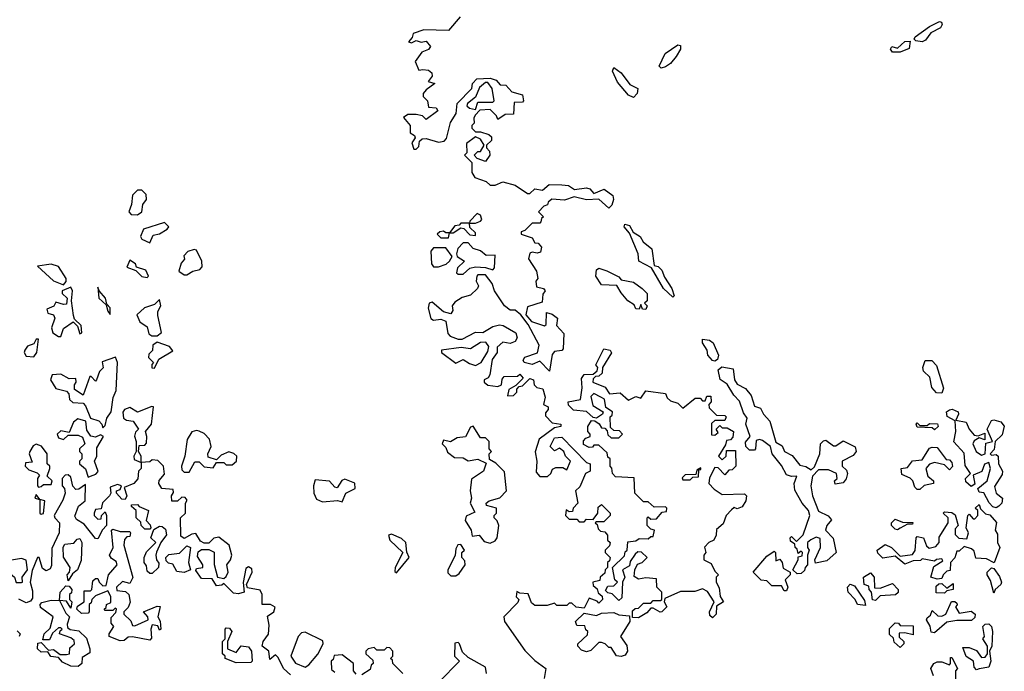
# Model space of a CAD drawing. Extents: x 2219101 to 2444320, y 201258 to 358766.
# Tile 161 of 256: x 2266178 to 2270168, y 346204 to 348844. Entities that reach past the tile are written whole.
import ezdxf

# ---------------------------------------------------------------- set-up
doc = ezdxf.new("R2010")
doc.units = 0

msp = doc.modelspace()

# ---------------------------------------------------------------- linework, layer by layer
at = {"layer": '0CON10XD'}
for points in [[(2267963.3, 348855), (2267915, 348800), (2267815, 348802.5), (2267771.7, 348788.3), (2267768.3, 348771.7), (2267753.6, 348753.6), (2267765, 348750), (2267785, 348760), (2267805, 348752.5), (2267825, 348757.5), (2267842.5, 348735), (2267835, 348723.3), (2267807, 348713), (2267780, 348675), (2267795, 348640), (2267811.7, 348641.7), (2267835, 348640), (2267848.3, 348628.3), (2267850, 348615), (2267833, 348593), (2267860, 348585), (2267825, 348560), (2267812.5, 348545), (2267813, 348533), (2267830, 348515), (2267835, 348490), (2267865, 348487.5), (2267872.5, 348475), (2267825, 348440), (2267810, 348455), (2267785, 348460), (2267750.7, 348459.3), (2267733, 348447), (2267760, 348415), (2267760, 348385), (2267777.5, 348375), (2267780, 348365), (2267767.5, 348345), (2267775, 348320), (2267785, 348320), (2267795, 348330), (2267798.3, 348351.7), (2267808.3, 348361.7), (2267825, 348362.5), (2267875, 348347.5), (2267898.3, 348351.7), (2267907, 348363), (2267923, 348427), (2267946.4, 348463.6), (2267950, 348505), (2268010, 348565), (2268012.5, 348585), (2268030, 348605), (2268085, 348607.5), (2268108.3, 348598.3), (2268125, 348580), (2268148.3, 348578.3), (2268171.7, 348551.7), (2268215, 348540), (2268220, 348515), (2268215, 348510), (2268181.7, 348508.3), (2268178.3, 348461.7), (2268145, 348460), (2268115, 348440), (2268110, 348455), (2268085, 348480), (2268042.5, 348477.5), (2268023, 348457), (2268017.5, 348445), (2268020, 348425), (2268010, 348415), (2268010, 348405), (2268025, 348390), (2268045, 348390), (2268078.3, 348378.3), (2268090, 348370), (2268090, 348355), (2268070, 348335), (2268070, 348325), (2268081.7, 348311.7), (2268082.5, 348295), (2268065, 348270), (2268031.7, 348281.7), (2268020, 348295), (2268035, 348310), (2268045, 348310), (2268060, 348335), (2268045, 348360), (2268025, 348370), (2267988.3, 348341.7), (2267990, 348305), (2267980, 348295), (2268010, 348265), (2268010, 348225), (2268022.5, 348205), (2268068.8, 348188.8), (2268085, 348173.3), (2268105, 348173.3), (2268135, 348186.7), (2268185, 348173.3), (2268235, 348140), (2268245, 348140), (2268265, 348158.8), (2268297, 348153), (2268323.3, 348176.7), (2268374.3, 348174.3)], [(2269835, 348753.8), (2269808.8, 348758.8), (2269802.5, 348765), (2269806.7, 348775), (2269864.3, 348815.7), (2269905, 348836.2), (2269913.3, 348833.3), (2269915.7, 348824.3), (2269908.6, 348811.4), (2269869.2, 348790.8), (2269848.6, 348761.4), (2269835, 348753.8)], [(2269745, 348712), (2269715, 348712.9), (2269706, 348725), (2269711.2, 348735), (2269735, 348728.8), (2269764.3, 348755.7), (2269786.4, 348756.4), (2269782.5, 348727.5), (2269745, 348712)], [(2268777.7, 348647.7), (2268769.2, 348655), (2268793.5, 348706.5), (2268845, 348742), (2268855, 348740), (2268855.6, 348725), (2268838.1, 348695), (2268815, 348665.8), (2268795, 348652.9), (2268777.7, 348647.7)], [(2268665, 348528.8), (2268645, 348538), (2268600.9, 348590.9), (2268580, 348635), (2268585, 348650), (2268615, 348628), (2268650.9, 348580.9), (2268682.5, 348565), (2268680, 348545), (2268665, 348528.8)], [(2268025, 348480), (2268035, 348510), (2268095, 348510), (2268100, 348515), (2268092.5, 348565), (2268075, 348590), (2268065, 348590), (2268040.7, 348569.3), (2268025, 348530), (2267992.5, 348505), (2267990, 348495), (2268000, 348485), (2268025, 348480)], [(2266655, 348053.8), (2266672.5, 348065), (2266677.5, 348095), (2266692.5, 348115), (2266690, 348135), (2266673, 348153), (2266655, 348153.3), (2266635, 348132.5), (2266631.2, 348095), (2266620, 348065), (2266630, 348055), (2266655, 348053.8)], [(2268374.3, 348174.3), (2268401.9, 348171.9), (2268426.1, 348156.1), (2268475, 348163.1), (2268488.2, 348158.2), (2268505, 348140), (2268546.7, 348156.7), (2268581.9, 348131.9), (2268584.3, 348115), (2268577.7, 348092.3), (2268565, 348080), (2268525, 348116.2), (2268474.2, 348114.2), (2268425, 348126.7), (2268385, 348113.3), (2268333.6, 348116.4), (2268320, 348105), (2268316.4, 348093.6), (2268301.7, 348088.3), (2268280, 348065), (2268300, 348045), (2268291.7, 348038.3), (2268290, 348025), (2268285, 348020), (2268255, 348020), (2268225, 347990), (2268210, 347985), (2268210, 347975), (2268255, 347960), (2268265, 347940), (2268278.3, 347938.3), (2268291.7, 347921.7), (2268288.3, 347901.7), (2268275, 347897.5), (2268255, 347902.5), (2268245, 347897.5), (2268240, 347875), (2268272.5, 347825), (2268277.5, 347795), (2268270, 347785), (2268271.7, 347761.7), (2268300, 347755), (2268307.5, 347745), (2268298.3, 347731.7), (2268295, 347700), (2268235, 347680), (2268228.3, 347648.3), (2268251.2, 347621.2), (2268305, 347603.3), (2268311.7, 347608.3), (2268313, 347657), (2268335, 347651.2), (2268357.5, 347635), (2268352.5, 347605), (2268383, 347573), (2268379.5, 347510.5), (2268375, 347503.3), (2268345, 347500), (2268335, 347487.5), (2268325, 347420), (2268285, 347460), (2268255, 347447.5), (2268222.5, 347455), (2268217.5, 347465), (2268225, 347476.7), (2268276.2, 347493.8), (2268282.5, 347525), (2268238.8, 347608.8), (2268208.3, 347648.3), (2268185, 347667.5), (2268165, 347667.5), (2268142.5, 347685), (2268102.5, 347745), (2268092.5, 347775), (2268065, 347810), (2268035, 347810), (2268030, 347805), (2268027.5, 347785), (2268037.5, 347765), (2268032.5, 347755), (2268005, 347727.5), (2267971.2, 347718.8), (2267940.7, 347699.3), (2267930, 347685), (2267932.5, 347665), (2267925, 347652.5), (2267895, 347660), (2267849.3, 347699.3), (2267837.5, 347695), (2267833.3, 347675), (2267843.6, 347633.6), (2267855, 347626.7), (2267885, 347630), (2267905, 347622.5), (2267912.7, 347572.7), (2267921.7, 347561.7), (2267955, 347550), (2267970.8, 347549.2), (2268025, 347578), (2268055, 347576.2), (2268095, 347601.2), (2268122.3, 347607.7), (2268137.5, 347605), (2268188, 347575), (2268194, 347555), (2268185, 347540), (2268165, 347532.5), (2268135, 347537.5), (2268113, 347517), (2268112.5, 347495), (2268093, 347467), (2268082.5, 347405), (2268076.7, 347393.3), (2268060, 347385), (2268060, 347375), (2268075, 347363.3), (2268115, 347357.5), (2268130, 347365), (2268132.5, 347387.5), (2268141.7, 347398.3), (2268195, 347400), (2268205, 347407.5), (2268218.3, 347391.7), (2268188.3, 347361.7), (2268160, 347345), (2268155, 347320), (2268178.3, 347321.7), (2268192.5, 347335), (2268192.5, 347347.5), (2268201.7, 347358.3), (2268215, 347360), (2268245, 347390), (2268260, 347385), (2268262.5, 347365), (2268273.6, 347353.6), (2268298.3, 347348.3), (2268306.7, 347315), (2268300, 347285), (2268320, 347275), (2268320, 347265), (2268308.3, 347251.7), (2268308.3, 347238.3), (2268335, 347210), (2268370, 347205), (2268370, 347195), (2268345, 347190), (2268282.5, 347145), (2268267, 347093), (2268273.8, 347055), (2268270.7, 347010.7), (2268285, 346992.5), (2268317, 346993), (2268330, 347005), (2268337, 347023), (2268350.7, 347029.3), (2268379.3, 347029.3), (2268395, 347020), (2268410, 347055), (2268390, 347075), (2268382.5, 347095), (2268365, 347107.5), (2268345, 347097.5), (2268327.5, 347115), (2268345, 347150), (2268375, 347152.5), (2268475, 347050), (2268490, 347045), (2268490, 347015), (2268470, 347005), (2268448.3, 346951.7), (2268430, 346935), (2268440, 346885), (2268420, 346865), (2268418.3, 346851.7), (2268405, 346850), (2268391.7, 346858.3), (2268390, 346835), (2268405, 346820), (2268435, 346820), (2268445, 346810), (2268465, 346810), (2268475, 346820), (2268501.7, 346818.3), (2268520, 346845), (2268521.7, 346868.3), (2268535, 346880), (2268570, 346845), (2268570, 346835), (2268545, 346810), (2268515, 346810), (2268510, 346805), (2268518.3, 346798.3), (2268521.7, 346781.7), (2268531.7, 346771.7), (2268548.3, 346768.3), (2268560, 346755), (2268560, 346735), (2268570, 346725), (2268568.3, 346711.7), (2268550, 346695), (2268550, 346685), (2268570, 346665), (2268568.3, 346651.7), (2268560, 346645), (2268560, 346625), (2268550, 346615), (2268548.3, 346601.7), (2268530, 346585), (2268528.3, 346571.7), (2268500, 346565), (2268501.7, 346551.7), (2268518.3, 346538.3), (2268521.7, 346521.7), (2268538.3, 346508.3), (2268540, 346495), (2268525, 346480), (2268518.3, 346488.3), (2268485, 346500), (2268465, 346460), (2268433, 346463), (2268415, 346480), (2268405, 346480), (2268395, 346470), (2268355, 346470), (2268345, 346480), (2268315, 346470), (2268265, 346470), (2268251.7, 346481.7), (2268238.3, 346518.3), (2268205, 346520), (2268192.5, 346527.5), (2268190, 346505), (2268200, 346495), (2268197, 346483), (2268140, 346425), (2268142.5, 346405), (2268225, 346287.5), (2268265, 346247.5), (2268310, 346215), (2268302.5, 346175)], [(2267915, 347960), (2267920, 347980), (2267935, 347980), (2267965, 348000), (2267978.3, 347998.3), (2268001.7, 347971.7), (2268025, 347970), (2268025, 347980), (2268001.7, 348001.7), (2268000, 348020), (2268025, 348020), (2268045, 348027.5), (2268050, 348035), (2268045, 348052.5), (2268031.7, 348058.3), (2268001.7, 348028.3), (2268000, 348020), (2267965, 348020), (2267958.3, 348011.7), (2267941.7, 348008.3), (2267920, 347980), (2267905, 347980), (2267895, 347987.5), (2267880, 347985), (2267870, 347975), (2267885, 347960), (2267915, 347960)], [(2266705, 347940), (2266719.3, 347970.7), (2266745, 347976), (2266776.2, 347995), (2266782.5, 348005), (2266765, 348022.5), (2266680, 347995), (2266667.5, 347965), (2266672.5, 347955), (2266705, 347940)], [(2268825, 347720), (2268786.2, 347755), (2268738.3, 347838.3), (2268686.7, 347865), (2268684, 347895), (2268648.8, 347978.8), (2268626.7, 348005), (2268630, 348015), (2268649.5, 348009.5), (2268663.3, 347983.3), (2268692.5, 347965), (2268704.3, 347944.3), (2268740, 347915), (2268748.3, 347848.3), (2268765, 347843.3), (2268779.7, 347829.7), (2268790.8, 347800.8), (2268820.8, 347755), (2268830, 347725), (2268825, 347720)], [(2267875, 347842.5), (2267906.1, 347853.9), (2267920, 347865), (2267930, 347885), (2267905, 347920), (2267855, 347920), (2267843.6, 347906.4), (2267846.7, 347855), (2267855, 347842.5), (2267875, 347842.5)], [(2267975, 347812.5), (2268002.5, 347837.5), (2268025, 347842.5), (2268065, 347840), (2268095, 347830), (2268101.7, 347838.3), (2268105, 347890), (2268068.3, 347888.3), (2268045, 347907.5), (2268015, 347917.5), (2267995, 347940), (2267975, 347940), (2267953, 347917), (2267947.5, 347895), (2267950, 347885), (2267980, 347865), (2267951.7, 347838.3), (2267948.3, 347818.3), (2267955, 347812.5), (2267975, 347812.5)], [(2266855, 347810), (2266880, 347825), (2266908.3, 347831.7), (2266917.7, 347842.3), (2266916.7, 347865), (2266895, 347910), (2266885, 347913.3), (2266860, 347905), (2266843, 347887), (2266846.4, 347873.6), (2266833, 347857), (2266822.5, 347825), (2266845, 347810), (2266855, 347810)], [(2266355, 347770), (2266367, 347783), (2266366.7, 347795), (2266335, 347843.3), (2266305, 347853.8), (2266250, 347845), (2266315, 347786.2), (2266355, 347770)], [(2266695, 347800), (2266700, 347805), (2266689.3, 347829.3), (2266651.7, 347841.7), (2266647.5, 347855), (2266625, 347870), (2266611.7, 347841.7), (2266648.3, 347828.3), (2266673, 347803), (2266695, 347800)], [(2268715, 347670), (2268701.7, 347671.7), (2268695, 347690), (2268688.3, 347671.7), (2268675, 347672.5), (2268668.3, 347688.3), (2268642.5, 347705), (2268615, 347737.5), (2268597.5, 347767.5), (2268535, 347770), (2268512.5, 347805), (2268515, 347830), (2268525, 347837.5), (2268557, 347827), (2268605, 347802.5), (2268615, 347790), (2268665, 347780), (2268700, 347755), (2268720, 347735), (2268720, 347705), (2268710, 347695), (2268720, 347685), (2268715, 347670)], [(2266345, 347560), (2266355, 347593.3), (2266395, 347620), (2266412.5, 347602.5), (2266421.7, 347571.7), (2266430, 347575), (2266427.5, 347605), (2266400.7, 347630.7), (2266396.7, 347645), (2266387.5, 347705), (2266392.5, 347745), (2266385, 347760), (2266350, 347745), (2266350, 347735), (2266370, 347715), (2266368.3, 347691.7), (2266355, 347690), (2266325, 347700), (2266316.4, 347683.6), (2266288.3, 347671.7), (2266292.5, 347655), (2266315, 347647.5), (2266320, 347635), (2266306.7, 347595), (2266312.5, 347575), (2266335, 347560), (2266345, 347560)], [(2266545, 347650), (2266545, 347676.7), (2266530.7, 347690.7), (2266525.3, 347715.3), (2266500, 347745), (2266495, 347760), (2266498.8, 347715), (2266528.3, 347688.3), (2266535, 347662.5), (2266545, 347650)], [(2266735, 347562.5), (2266753, 347577), (2266737.5, 347645), (2266738.3, 347661.7), (2266750, 347685), (2266745, 347710), (2266725, 347690), (2266683.9, 347676.1), (2266652.5, 347647.5), (2266665, 347620), (2266695, 347600), (2266701.7, 347571.7), (2266713, 347563), (2266735, 347562.5)], [(2266235, 347477.5), (2266247.5, 347495), (2266255, 347550), (2266245, 347550), (2266235, 347530), (2266209.3, 347520.7), (2266198.8, 347505), (2266196.2, 347495), (2266205, 347480), (2266235, 347477.5)], [(2266725, 347432.5), (2266741.7, 347468.3), (2266798.3, 347501.7), (2266785, 347520), (2266735, 347537.5), (2266717.5, 347525), (2266716.7, 347503.3), (2266701.7, 347488.3), (2266700, 347475), (2266720, 347455), (2266713, 347447), (2266713.3, 347433.3), (2266725, 347432.5)], [(2268025, 347443.3), (2268047.5, 347455), (2268075, 347500), (2268079.3, 347519.3), (2268067.1, 347537.1), (2268045, 347536.2), (2268005, 347510), (2267966.4, 347516.4), (2267887.5, 347505), (2267887.5, 347495), (2267945, 347452.5), (2267975, 347467.5), (2268000.5, 347450.5), (2268025, 347443.3)], [(2268995, 347460), (2268985, 347463.3), (2268966.7, 347485), (2268963.3, 347505), (2268944.2, 347535), (2268945, 347550), (2268972.5, 347545), (2268987.5, 347535), (2269009.2, 347485), (2269005, 347466.7), (2268995, 347460)], [(2266515, 347190), (2266525, 347200), (2266530.9, 347229.1), (2266549.2, 347255), (2266557.3, 347312.7), (2266568.9, 347341.1), (2266574.2, 347455), (2266566.4, 347476.4), (2266511.7, 347458.3), (2266516.7, 347433.3), (2266501.7, 347418.3), (2266490, 347385), (2266485, 347380), (2266468.3, 347398.3), (2266461.7, 347398.3), (2266435, 347322.5), (2266400, 347345), (2266400, 347365), (2266407.5, 347375), (2266405, 347390), (2266378.3, 347388.3), (2266345, 347407.5), (2266310, 347405), (2266303.3, 347385), (2266325, 347350), (2266368.3, 347338.3), (2266377.5, 347327.5), (2266380, 347305), (2266393, 347293), (2266435, 347290), (2266445, 347280), (2266465, 347230), (2266498.8, 347218.8), (2266511.2, 347205), (2266515, 347190)], [(2268985, 346420), (2268975, 346430), (2268972.5, 346445), (2268992.5, 346485), (2268965, 346526.7), (2268945, 346537.5), (2268913, 346527), (2268855, 346527.5), (2268791.7, 346498.3), (2268790, 346485), (2268800, 346465), (2268780, 346445), (2268773, 346443), (2268745, 346460), (2268735, 346460), (2268719.3, 346440.7), (2268685, 346420), (2268661.7, 346421.7), (2268661.7, 346448.3), (2268671.7, 346458.3), (2268685, 346460), (2268705, 346480), (2268735, 346480), (2268745, 346490), (2268775, 346490), (2268780, 346495), (2268780, 346525), (2268760, 346545), (2268758.3, 346578.3), (2268715, 346582.5), (2268685, 346577.5), (2268668.3, 346588.3), (2268670, 346615), (2268681.7, 346638.3), (2268700, 346645), (2268720, 346665), (2268697, 346687), (2268682.5, 346687.5), (2268671.7, 346678.3), (2268651.7, 346648.3), (2268648.3, 346631.7), (2268620, 346615), (2268630, 346585), (2268620, 346565), (2268618.3, 346501.7), (2268605, 346490), (2268578.3, 346518.3), (2268561.7, 346521.7), (2268551.7, 346531.7), (2268561.7, 346548.3), (2268585, 346550), (2268600, 346565), (2268590, 346575), (2268580, 346625), (2268628.3, 346671.7), (2268631.7, 346688.3), (2268640, 346695), (2268641.7, 346728.3), (2268675, 346732.5), (2268688.3, 346741.7), (2268725, 346740), (2268735, 346750), (2268745, 346750), (2268750, 346775), (2268735, 346780), (2268720, 346795), (2268720, 346825), (2268725, 346830), (2268735, 346820), (2268758.3, 346821.7), (2268781.7, 346848.3), (2268798.3, 346851.7), (2268800, 346865), (2268795, 346870), (2268748.3, 346868.3), (2268725, 346890), (2268705, 346890), (2268670, 346925), (2268668.3, 346988.3), (2268591.7, 346991.7), (2268580, 347005), (2268577, 347027), (2268570, 347035), (2268570, 347065), (2268561.7, 347071.7), (2268558.3, 347088.3), (2268525, 347120), (2268505, 347120), (2268498.3, 347111.7), (2268485, 347110), (2268463, 347123), (2268463, 347137), (2268471.7, 347148.3), (2268490, 347155), (2268490, 347165), (2268480, 347175), (2268480, 347195), (2268495, 347220), (2268508.3, 347218.3), (2268526.4, 347206.4), (2268535, 347190), (2268548.3, 347188.3), (2268558.3, 347178.3), (2268561.7, 347161.7), (2268575, 347150), (2268605, 347150), (2268620, 347165), (2268608.3, 347178.3), (2268585, 347180), (2268571.7, 347191.7), (2268570, 347235), (2268578.3, 347241.7), (2268580, 347255), (2268552.5, 347272.5), (2268547, 347307), (2268532.5, 347315), (2268505, 347330), (2268492.5, 347317.5), (2268500.9, 347280.9), (2268542.5, 347255), (2268540, 347245), (2268515, 347230), (2268501.7, 347231.7), (2268475, 347256.7), (2268421.7, 347261.7), (2268401.7, 347281.7), (2268400, 347295), (2268450, 347305), (2268457.5, 347352.5), (2268455, 347390), (2268465, 347406.7), (2268501.7, 347408.3), (2268518.3, 347421.7), (2268520, 347435), (2268512.5, 347445), (2268545, 347510), (2268570, 347505), (2268576.4, 347493.6), (2268540, 347435), (2268538.3, 347411.7), (2268525, 347400), (2268511.7, 347398.3), (2268501.7, 347388.3), (2268500, 347375), (2268550, 347355), (2268568.3, 347328.3), (2268611.7, 347331.7), (2268645, 347302.5), (2268675, 347316.7), (2268695, 347310), (2268715, 347340), (2268795, 347330), (2268801.7, 347311.7), (2268815, 347300), (2268845, 347290), (2268865, 347270), (2268915, 347310), (2268935, 347310), (2268945, 347300), (2268955, 347300), (2268961.7, 347318.3), (2268978.3, 347318.3), (2268980, 347295), (2268970, 347285), (2268971.7, 347271.7), (2269001.7, 347241.7), (2269035, 347240), (2269040, 347235), (2269035, 347220), (2268995, 347220), (2268981.7, 347208.3), (2268981.7, 347161.7), (2268995, 347160), (2269008.3, 347171.7), (2269000, 347185), (2269015, 347200), (2269025, 347190), (2269045, 347190), (2269070, 347175), (2269067, 347153), (2269058.3, 347141.7), (2269041.7, 347138.3), (2269038.3, 347121.7), (2269010, 347075), (2269025, 347060), (2269040, 347075), (2269041.7, 347098.3), (2269078.3, 347098.3), (2269080, 347035), (2269065, 347020), (2269051.7, 347018.3), (2269035, 347000), (2269008.3, 347028.3), (2268995, 347030), (2268973, 346987), (2268970, 346965), (2268991.7, 346941.7), (2269025, 346920), (2269115, 346922.5), (2269122.5, 346915), (2269120, 346895), (2269105, 346870), (2269085, 346862.5), (2269072.5, 346867.5), (2269061.7, 346858.3), (2269040, 346835), (2269028.3, 346801.7), (2269001.7, 346778.3), (2269000, 346755), (2268990, 346735), (2268970, 346725), (2268953, 346707), (2268957.5, 346685), (2268950, 346675), (2268950, 346655), (2268980, 346640), (2268995, 346610), (2269010, 346595), (2269000, 346585), (2269000, 346565), (2269012, 346542), (2269016.7, 346506.7), (2269030, 346485), (2269001.7, 346468.3), (2269000, 346435), (2268985, 346420)], [(2269328.3, 346598.3), (2269310, 346615), (2269332.5, 346655), (2269332.5, 346667.5), (2269348.3, 346671.7), (2269350, 346685), (2269345, 346690), (2269331.7, 346681.7), (2269328.3, 346698.3), (2269320, 346705), (2269318.3, 346718.3), (2269301.7, 346731.7), (2269300, 346745), (2269305, 346750), (2269325, 346730), (2269353, 346757), (2269380, 346835), (2269374, 346855), (2269348, 346885), (2269318.3, 346938.3), (2269316.2, 346965), (2269327.5, 346995), (2269305, 346992.5), (2269285, 347000), (2269265, 347037.5), (2269227.5, 347085), (2269220, 347115), (2269188.3, 347138.3), (2269175, 347142.5), (2269161.7, 347138.3), (2269160, 347105), (2269155, 347100), (2269135, 347100), (2269120, 347115), (2269118.3, 347131.7), (2269137.5, 347155), (2269120, 347205), (2269125, 347230), (2269111.2, 347251.2), (2269095, 347298.8), (2269072, 347322), (2269045, 347367.5), (2269016.2, 347386.2), (2269008, 347425), (2269023.1, 347436.9), (2269068.8, 347428.8), (2269073.8, 347385), (2269085, 347366.7), (2269119.2, 347349.2), (2269141.2, 347321.2), (2269155, 347277.5), (2269179.3, 347269.3), (2269191.2, 347245), (2269217.1, 347217.1), (2269242, 347132), (2269268, 347118), (2269277.5, 347095), (2269307.5, 347077.5), (2269339.3, 347039.3), (2269363.9, 347033.9), (2269385, 347020), (2269398.3, 347031.7), (2269420, 347085), (2269422.5, 347125), (2269435, 347137.5), (2269445, 347140), (2269475, 347117.5), (2269485, 347117.5), (2269515, 347137.5), (2269563, 347113), (2269567.5, 347095), (2269555, 347077.5), (2269510, 347055), (2269510, 347035), (2269528.3, 347018.3), (2269532.5, 347005), (2269527, 346983), (2269515, 346967.5), (2269482.5, 346962.5), (2269480, 346975), (2269490, 346985), (2269487.5, 347005), (2269455, 347020), (2269415, 347020), (2269390, 346995), (2269383.8, 346955), (2269390.8, 346915), (2269415, 346852.5), (2269453.8, 346833.8), (2269467.5, 346817.5), (2269448.8, 346795), (2269442.5, 346775), (2269473.6, 346743.6), (2269486.7, 346685), (2269448.8, 346651.2), (2269402.5, 346642.5), (2269400, 346655), (2269422.5, 346705), (2269421.7, 346741.7), (2269405, 346747.5), (2269383, 346737), (2269370, 346725), (2269370, 346705), (2269377.5, 346695), (2269370, 346675), (2269370, 346635), (2269360, 346625), (2269358.3, 346611.7), (2269345, 346600), (2269328.3, 346598.3)], [(2269915, 347331.2), (2269892.3, 347332.3), (2269874, 347354), (2269866, 347395), (2269840, 347420), (2269838, 347435), (2269846.4, 347463.6), (2269873.3, 347463.3), (2269892.7, 347442.7), (2269920.8, 347350.8), (2269915, 347331.2)], [(2267275, 346190), (2267247.5, 346215), (2267225, 346260), (2267215, 346270), (2267191.7, 346251.7), (2267187.5, 346285), (2267160, 346305), (2267164, 346325), (2267186.1, 346353.9), (2267189.1, 346390.9), (2267182.7, 346427.3), (2267208, 346445), (2267213.8, 346463.8), (2267195, 346474), (2267160, 346475), (2267160, 346515), (2267152, 346532), (2267101.7, 346541.7), (2267097.5, 346555), (2267120, 346605), (2267118.3, 346618.3), (2267105, 346627.5), (2267095, 346620), (2267083, 346563), (2267087.5, 346525), (2267065, 346517.5), (2267045, 346520), (2267005, 346560), (2266997.5, 346552.5), (2266975, 346550), (2266958.3, 346578.3), (2266915, 346580), (2266891.7, 346611.7), (2266895, 346620), (2266920, 346625), (2266920, 346635), (2266898.3, 346668.3), (2266901.7, 346688.3), (2266915, 346697.5), (2266945, 346697.5), (2266966.1, 346686.1), (2266966.4, 346636.4), (2266980, 346585), (2267005, 346580), (2267015, 346587.5), (2267023.3, 346605), (2267017.5, 346635), (2267032, 346655), (2267037.5, 346675), (2267026.7, 346715), (2266985, 346746.7), (2266965, 346743.3), (2266945, 346722.5), (2266925, 346722.5), (2266910.7, 346730.7), (2266891.7, 346761.7), (2266875, 346760), (2266845, 346742.5), (2266830.7, 346750.7), (2266830, 346825), (2266850, 346845), (2266850, 346885), (2266857, 346897), (2266848.3, 346908.3), (2266835, 346910), (2266817, 346893), (2266795, 346892.5), (2266793.3, 346915), (2266801.7, 346928.3), (2266800, 346940), (2266753.8, 346943.8), (2266742.5, 346965), (2266743, 346977), (2266765, 347002.5), (2266761.2, 347035), (2266738.3, 347058.3), (2266715, 347060), (2266705, 347052.5), (2266670, 347050), (2266670, 347075), (2266660, 347095), (2266661.7, 347118.3), (2266685, 347120), (2266691.7, 347128.3), (2266693.3, 347155), (2266687.5, 347175), (2266712, 347205), (2266720, 347275), (2266713, 347277), (2266655, 347253.8), (2266625, 347273.3), (2266602.5, 347265), (2266596.1, 347253.9), (2266598.8, 347228.8), (2266610.7, 347220.7), (2266637.3, 347217.3), (2266660, 347185), (2266647.5, 347172.5), (2266643.6, 347156.4), (2266650, 347135), (2266650, 347095), (2266640, 347075), (2266641.7, 347061.7), (2266670, 347050), (2266670, 347025), (2266660, 347015), (2266657, 346983), (2266640, 346965), (2266601.7, 346948.3), (2266612.5, 346915), (2266605, 346900), (2266591.7, 346901.7), (2266570, 346925), (2266570, 346935), (2266585, 346940), (2266590, 346955), (2266575, 346960), (2266545, 346950), (2266547.5, 346925), (2266542.5, 346915), (2266513, 346887), (2266508.3, 346861.7), (2266485, 346860), (2266480, 346845), (2266480, 346835), (2266495, 346820), (2266508.3, 346821.7), (2266510, 346835), (2266525, 346850), (2266530, 346835), (2266530, 346795), (2266513, 346777), (2266495, 346740), (2266485, 346742.5), (2266439.3, 346799.3), (2266408.6, 346818.6), (2266401.7, 346831.7), (2266416.7, 346873.3), (2266443.3, 346895), (2266445, 346960), (2266418.3, 346941.7), (2266405, 346940), (2266393.8, 346953.8), (2266385, 346990), (2266375, 347000), (2266361.7, 346998.3), (2266350, 346985), (2266350, 346955), (2266360, 346945), (2266362.5, 346925), (2266353.3, 346896.7), (2266317.5, 346835), (2266320, 346825), (2266340, 346805), (2266337.5, 346765), (2266308.3, 346701.7), (2266307.1, 346632.9), (2266301.2, 346618.8), (2266285, 346611.2), (2266270.6, 346620.6), (2266257.5, 346665), (2266250, 346665), (2266228.3, 346611.7), (2266220, 346565), (2266230, 346530), (2266230.3, 346499.7), (2266221.7, 346488.3), (2266205, 346481.4), (2266175, 346496.2)], [(2270135, 346866.2), (2270120.5, 346870.5), (2270105.7, 346885.7), (2270085, 346927.5), (2270065, 346930), (2270060, 346945), (2270097.5, 346975), (2270111.2, 347025), (2270105, 347050), (2270087, 347043), (2270076.7, 347013.3), (2270041.7, 346998.3), (2270048.3, 346961.7), (2270033, 346953), (2270011.7, 346971.7), (2270010, 346985), (2270030, 347005), (2270008.3, 347038.3), (2270005, 347087.5), (2269963, 347133), (2269971.2, 347175), (2269968.3, 347218.3), (2269936.2, 347236.2), (2269933.3, 347255), (2269945, 347263.8), (2269956.1, 347266.1), (2269980, 347255), (2269982.5, 347245), (2269971.7, 347221.7), (2270013.3, 347213.3), (2270024.5, 347184.5), (2270045, 347160), (2270061.7, 347158.3), (2270088.3, 347168.3), (2270088.3, 347141.7), (2270065, 347150), (2270045, 347137.5), (2270040, 347125), (2270054, 347095), (2270075, 347080), (2270090, 347085), (2270092.5, 347127.5), (2270120, 347135), (2270097.5, 347185), (2270115, 347220), (2270125, 347222.5), (2270153.9, 347213.9), (2270167.5, 347197.5), (2270158.3, 347161.7), (2270130, 347135), (2270127, 347103), (2270110, 347085), (2270115, 347080), (2270135, 347082.5), (2270142.5, 347075), (2270143.8, 347045), (2270160, 347015), (2270158.3, 347001.7), (2270128, 346952), (2270134, 346925), (2270160, 346905), (2270157.5, 346885), (2270145, 346873.3), (2270135, 346866.2)], [(2266455, 346990), (2266465, 346994.2), (2266487.3, 347002.7), (2266496.1, 347013.9), (2266481.2, 347055), (2266491.2, 347075), (2266490.8, 347109.2), (2266517.5, 347155), (2266505, 347162.5), (2266485, 347152.5), (2266466.2, 347156.2), (2266450.8, 347180.8), (2266446.7, 347216.7), (2266413.6, 347226.4), (2266396.4, 347213.6), (2266378.3, 347171.7), (2266345, 347177.5), (2266330, 347165), (2266335, 347150), (2266355, 347142.5), (2266375, 347160), (2266415, 347160), (2266433, 347153), (2266442.5, 347125), (2266420, 347105), (2266420, 347095), (2266430, 347085), (2266430, 347065), (2266420, 347055), (2266420, 347045), (2266444.2, 347024.2), (2266455, 346990)], [(2268085, 346722.5), (2268105, 346732.5), (2268112.5, 346745), (2268120, 346795), (2268113.3, 346813.3), (2268100, 346825), (2268100, 346835), (2268110, 346845), (2268110, 346865), (2268070, 346875), (2268067.5, 346885), (2268080, 346895), (2268124, 346906), (2268150, 346935), (2268142.5, 347012.5), (2268107.5, 347047.5), (2268081.7, 347061.7), (2268080, 347085), (2268090, 347095), (2268080, 347105), (2268080, 347135), (2268065, 347150), (2268045, 347150), (2268015, 347196.7), (2268005, 347192.5), (2267985, 347153.8), (2267950.8, 347149.2), (2267923, 347133), (2267895, 347140), (2267890, 347125), (2267905, 347110), (2267912, 347092), (2267940, 347070), (2267975, 347068.8), (2267995, 347056.7), (2268035, 347063.8), (2268067.5, 347047.5), (2268057.5, 347015), (2268008.3, 346981.7), (2268003.3, 346935), (2268008.8, 346905), (2268003.3, 346885), (2268021.7, 346848.3), (2267987, 346833), (2267982.5, 346815), (2268007.5, 346775), (2268011.7, 346751.7), (2268040, 346755), (2268060, 346730), (2268085, 346722.5)], [(2269885, 347182.5), (2269875, 347190), (2269815, 347192.5), (2269810, 347205), (2269815, 347210), (2269825, 347200), (2269855, 347200), (2269865, 347207.5), (2269897, 347207), (2269900, 347195), (2269885, 347182.5)], [(2266865, 347010), (2266887.5, 347052.5), (2266905, 347052.5), (2266925, 347032.5), (2266961.7, 347028.3), (2266975, 347050), (2267005, 347050), (2267015, 347040), (2267039.5, 347040.5), (2267056.7, 347055), (2267057.5, 347075), (2267046.1, 347086.1), (2267025, 347092.5), (2266995, 347080), (2266975, 347060), (2266941.7, 347071.7), (2266940, 347085), (2266953.8, 347115), (2266946.7, 347145), (2266925, 347166.7), (2266905, 347176.7), (2266895, 347180), (2266876, 347174), (2266857.1, 347142.9), (2266847.5, 347075), (2266833.3, 347035), (2266835, 347020), (2266845, 347010), (2266865, 347010)], [(2266255, 346950), (2266265, 346952.5), (2266275, 346960), (2266305, 346960), (2266310, 346975), (2266290, 346995), (2266300, 347025), (2266300, 347035), (2266290, 347045), (2266290, 347085), (2266266, 347116), (2266245, 347123.8), (2266232.3, 347117.7), (2266218.8, 347095), (2266216.7, 347085), (2266228.3, 347051.7), (2266201.7, 347048.3), (2266200, 347035), (2266215, 347020), (2266248.3, 347008.3), (2266258.3, 346998.3), (2266250, 346985), (2266250, 346955), (2266255, 346950)], [(2269825, 346940), (2269815, 346940), (2269805, 346950), (2269797.5, 346975), (2269786.4, 346986.4), (2269751.7, 347001.7), (2269750, 347025), (2269775, 347030), (2269795, 347056.7), (2269835, 347060), (2269865, 347107.5), (2269875, 347112.5), (2269895, 347110), (2269931.7, 347061.7), (2269945, 347060), (2269955, 347050), (2269957, 347033), (2269945, 347020), (2269925, 347040), (2269885, 347050), (2269865, 347042.5), (2269850, 347025), (2269857.5, 346995), (2269880, 346975), (2269880, 346965), (2269843, 346957), (2269825, 346940)], [(2268895, 346980), (2268905, 346990), (2268928.3, 346991.7), (2268930, 347020), (2268938.3, 347021.7), (2268938.3, 347028.3), (2268921.7, 347018.3), (2268918.3, 347001.7), (2268875, 347000), (2268861.7, 346988.3), (2268865, 346980), (2268895, 346980)], [(2267485, 346890), (2267500, 346925), (2267537.5, 346945), (2267536.4, 346966.4), (2267495, 346982.5), (2267483.3, 346976.7), (2267465, 346947.5), (2267455, 346950), (2267433.9, 346973.9), (2267375, 346980), (2267368, 346955), (2267369.4, 346925), (2267380.7, 346900.7), (2267405, 346890.6), (2267466.2, 346896.2), (2267485, 346890)], [(2266265, 346840), (2266275, 346842.5), (2266280, 346895), (2266260, 346900), (2266245, 346920), (2266240, 346905), (2266260, 346900), (2266260, 346845), (2266265, 346840)], [(2266705, 346780), (2266685, 346780), (2266670, 346795), (2266668.3, 346808.3), (2266650, 346825), (2266650, 346855), (2266631.7, 346871.7), (2266631.7, 346878.3), (2266655, 346880), (2266661.7, 346871.7), (2266700, 346855), (2266690, 346815), (2266707, 346797), (2266710, 346785), (2266705, 346780)], [(2269895, 346577.5), (2269870, 346585), (2269881.7, 346628.3), (2269918.3, 346651.7), (2269915, 346660), (2269893, 346657), (2269885, 346650), (2269835, 346660), (2269827.5, 346652.5), (2269798.3, 346651.7), (2269765, 346637.5), (2269725, 346670), (2269675, 346662.5), (2269655, 346682.5), (2269652.5, 346695), (2269685, 346717.5), (2269710, 346705), (2269745, 346670), (2269795, 346677.5), (2269807, 346693), (2269810, 346745), (2269815, 346750), (2269840, 346745), (2269851.7, 346711.7), (2269863, 346703), (2269890.7, 346709.3), (2269903.3, 346725), (2269903, 346747), (2269940, 346805), (2269940, 346825), (2269920, 346845), (2269925, 346850), (2269955, 346847.5), (2269968.3, 346838.3), (2269980, 346795), (2269968.3, 346781.7), (2269968.3, 346758.3), (2269983, 346743), (2270015, 346740), (2270022.5, 346765), (2270012.5, 346785), (2270020, 346835), (2270025, 346840), (2270041.7, 346821.7), (2270048.3, 346821.7), (2270060, 346835), (2270060, 346855), (2270050, 346865), (2270065, 346880), (2270071.7, 346861.7), (2270091.7, 346841.7), (2270108.3, 346838.3), (2270136.4, 346806.4), (2270130, 346775), (2270140, 346760), (2270140, 346725), (2270150, 346705), (2270127, 346643), (2270095, 346660), (2270051.7, 346661.7), (2270045, 346690), (2270035, 346700), (2270005, 346710), (2269985, 346690), (2269975, 346690), (2269967, 346663), (2269950, 346645), (2269948.3, 346611.7), (2269935, 346610), (2269920, 346595), (2269915, 346580), (2269895, 346577.5)], [(2269735, 346777.5), (2269725, 346780), (2269710, 346795), (2269710, 346805), (2269725, 346820), (2269755, 346807.5), (2269797, 346807), (2269795, 346800), (2269775, 346800), (2269745, 346783.3), (2269735, 346777.5)], [(2266585, 346327.5), (2266540, 346345), (2266540, 346355), (2266560, 346385), (2266548.3, 346398.3), (2266548.3, 346421.7), (2266568.3, 346441.7), (2266570, 346455), (2266565, 346460), (2266555, 346450), (2266525, 346450), (2266520, 346455), (2266528.3, 346461.7), (2266530, 346475), (2266547.5, 346482.5), (2266547.5, 346507.5), (2266535, 346530), (2266485, 346510), (2266470, 346495), (2266468.3, 346481.7), (2266460, 346475), (2266460, 346445), (2266455, 346440), (2266428.3, 346438.3), (2266410, 346455), (2266411.7, 346468.3), (2266440, 346485), (2266440, 346530), (2266465, 346530), (2266470, 346535), (2266475, 346570), (2266485, 346580), (2266495, 346580), (2266500, 346565), (2266515, 346550), (2266528.3, 346551.7), (2266537.5, 346595), (2266572.5, 346635), (2266569.3, 346649.3), (2266550.7, 346660.7), (2266542.5, 346675), (2266557.5, 346705), (2266550, 346775), (2266555, 346780), (2266585, 346770), (2266625, 346770), (2266627.5, 346765), (2266625, 346750), (2266611.7, 346748.3), (2266602.5, 346737.5), (2266600, 346715), (2266636.4, 346583.6), (2266625, 346560), (2266595, 346567.5), (2266570, 346545), (2266571.7, 346531.7), (2266607, 346527), (2266620, 346515), (2266626.4, 346483.6), (2266618.3, 346461.7), (2266600, 346445), (2266600, 346435), (2266628.3, 346408.3), (2266635, 346390), (2266645, 346387.5), (2266698.3, 346411.7), (2266697.5, 346425), (2266680, 346445), (2266735, 346467.5), (2266747, 346467), (2266737.5, 346425), (2266747, 346407), (2266750, 346375), (2266745, 346370), (2266737.5, 346387.5), (2266715, 346392.5), (2266708.8, 346375), (2266711.7, 346338.3), (2266705, 346330), (2266635, 346343.3), (2266618.3, 346341.7), (2266601.7, 346328.3), (2266585, 346327.5)], [(2266715, 346600), (2266705, 346600), (2266695, 346610), (2266691.7, 346631.7), (2266682.5, 346645), (2266682.5, 346665), (2266691.7, 346688.3), (2266730, 346725), (2266710, 346745), (2266721.7, 346778.3), (2266745, 346791.2), (2266755, 346790), (2266769.2, 346779.2), (2266773.3, 346756.7), (2266750, 346725), (2266733, 346687), (2266730, 346675), (2266732.5, 346655), (2266741.7, 346641.7), (2266740, 346625), (2266715, 346600)], [(2267705, 346602.5), (2267756.7, 346665), (2267747, 346687), (2267743.3, 346725), (2267725, 346742.5), (2267685, 346760), (2267672.5, 346755), (2267677.5, 346735), (2267730, 346685), (2267700, 346625), (2267698.3, 346608.3), (2267705, 346602.5)], [(2266375, 346570), (2266370, 346595), (2266380, 346605), (2266382.5, 346625), (2266356.1, 346666.1), (2266353.8, 346706.2), (2266360.8, 346719.2), (2266397, 346723), (2266410.7, 346739.3), (2266421.7, 346741.7), (2266430, 346725), (2266427, 346653), (2266412.5, 346615), (2266391.7, 346598.3), (2266375, 346570)], [(2267945, 346590), (2267959.3, 346600.7), (2267982.5, 346635), (2267981.7, 346651.7), (2267970, 346665), (2267970, 346685), (2267980, 346695), (2267965, 346717.5), (2267953.6, 346716.4), (2267945, 346700), (2267942.5, 346675), (2267913, 346613), (2267913, 346603), (2267925, 346590), (2267945, 346590)], [(2266845, 346603.8), (2266815, 346607.5), (2266798.3, 346638.3), (2266781.7, 346641.7), (2266771.7, 346651.7), (2266770, 346665), (2266783, 346677), (2266825, 346682.5), (2266855, 346712.5), (2266870, 346705), (2266862.5, 346645), (2266870, 346615), (2266845, 346603.8)], [(2269285, 346530), (2269275, 346530), (2269265, 346550), (2269225, 346550), (2269205, 346570), (2269183, 346573), (2269150, 346605), (2269205, 346670), (2269235, 346690), (2269240, 346685), (2269241.7, 346651.7), (2269258.3, 346658.3), (2269267.5, 346645), (2269271.7, 346621.7), (2269300, 346605), (2269300, 346595), (2269280, 346575), (2269290, 346545), (2269285, 346530)], [(2266185, 346563.3), (2266190, 346565), (2266187.5, 346585), (2266210, 346615), (2266203.8, 346653.8), (2266185, 346661.2), (2266111.7, 346648.3), (2266110, 346625), (2266157.5, 346585), (2266163.6, 346563.6), (2266185, 346563.3)], [(2269645, 346490), (2269633, 346493), (2269630, 346525), (2269620, 346535), (2269618.3, 346548.3), (2269600, 346555), (2269597.5, 346585), (2269625, 346602.5), (2269640, 346585), (2269641.7, 346541.7), (2269665, 346540), (2269715, 346560), (2269737.5, 346535), (2269737, 346523), (2269727, 346513), (2269665, 346510), (2269645, 346490)], [(2270125, 346520), (2270111.7, 346571.7), (2270097.5, 346595), (2270097.5, 346605), (2270115, 346622.5), (2270125, 346620), (2270148.1, 346588.1), (2270156.7, 346565), (2270153.3, 346555), (2270130, 346535), (2270125, 346520)], [(2269605, 346470), (2269573.3, 346475), (2269563.3, 346495), (2269534.2, 346524.2), (2269532, 346545), (2269542.5, 346557.5), (2269560.3, 346550.3), (2269600.7, 346490.7), (2269605, 346470)], [(2269925, 346520), (2269891.7, 346521.7), (2269891.7, 346548.3), (2269901.7, 346558.3), (2269915, 346560), (2269935, 346540), (2269960, 346560), (2269960, 346535), (2269935, 346530), (2269925, 346520)], [(2266385, 346460), (2266368.3, 346488.3), (2266340, 346490), (2266342.5, 346525), (2266365, 346550), (2266378.3, 346548.3), (2266390, 346535), (2266388.3, 346521.7), (2266380, 346515), (2266380, 346495), (2266390, 346485), (2266385, 346460)], [(2266415, 346223.8), (2266385, 346224), (2266351.1, 346241.1), (2266335, 346260), (2266304.3, 346264.3), (2266292.5, 346282.5), (2266265, 346281.2), (2266250, 346295), (2266251.7, 346318.3), (2266265, 346320), (2266295, 346290), (2266315, 346292.5), (2266342.5, 346272.5), (2266368.3, 346271.7), (2266380, 346275), (2266381.7, 346298.3), (2266400, 346315), (2266398.3, 346328.3), (2266385, 346340), (2266340, 346355), (2266341.7, 346368.3), (2266350, 346375), (2266345, 346380), (2266335, 346380), (2266311.7, 346358.3), (2266298.3, 346331.7), (2266271.7, 346331.7), (2266277.5, 346355), (2266301.7, 346378.3), (2266313.3, 346425), (2266262.7, 346462.7), (2266261.2, 346475), (2266267.5, 346482.5), (2266305, 346492.2), (2266340, 346490), (2266365, 346440), (2266380, 346425), (2266370, 346395), (2266371.7, 346381.7), (2266383, 346373), (2266418.3, 346368.3), (2266448.3, 346338.3), (2266462.5, 346295), (2266461.7, 346278.3), (2266430.7, 346259.3), (2266430, 346235), (2266415, 346223.8)], [(2269885, 346360), (2269871.7, 346361.7), (2269867, 346387), (2269852.5, 346412.5), (2269855, 346420), (2269868.3, 346431.7), (2269875, 346450), (2269898.3, 346428.3), (2269915, 346427.5), (2269930, 346435), (2269953, 346487), (2269967, 346487), (2269975, 346480), (2269977, 346473), (2269970, 346465), (2269985, 346440), (2270033, 346447), (2270050, 346435), (2270048.3, 346421.7), (2270035, 346410), (2269975, 346410), (2269935, 346402.5), (2269885, 346360)], [(2268615, 346263.3), (2268596.2, 346266.2), (2268575, 346300), (2268565, 346300), (2268550, 346315), (2268535, 346320), (2268525, 346320), (2268491.7, 346288.3), (2268475, 346283.3), (2268455, 346290), (2268440, 346305), (2268440, 346315), (2268478.3, 346351.7), (2268480, 346365), (2268471.7, 346371.7), (2268468.3, 346388.3), (2268435, 346390), (2268430, 346405), (2268465, 346440), (2268515, 346430), (2268535, 346440), (2268585, 346442.5), (2268605, 346432.5), (2268648.3, 346428.3), (2268650, 346405), (2268612.5, 346345), (2268638.6, 346308.6), (2268640.8, 346285), (2268630.8, 346269.2), (2268615, 346263.3)], [(2269745, 346300), (2269721.7, 346321.7), (2269718.3, 346338.3), (2269703, 346353), (2269703, 346377), (2269725, 346400), (2269738.3, 346398.3), (2269745, 346390), (2269798.3, 346388.3), (2269798.3, 346351.7), (2269765, 346360), (2269741.7, 346358.3), (2269741.7, 346341.7), (2269760, 346325), (2269760, 346315), (2269745, 346300)], [(2266168.3, 346368.3), (2266180, 346355), (2266175.8, 346344.2)], [(2267055, 346237.5), (2267010, 346255), (2267010, 346265), (2267000, 346275), (2267000, 346325), (2267010, 346335), (2267010, 346375), (2267015, 346380), (2267028.3, 346378.3), (2267037.5, 346365), (2267020, 346325), (2267020, 346295), (2267055, 346280), (2267075, 346307.5), (2267105, 346302.5), (2267117.5, 346285), (2267120, 346245), (2267115, 346240), (2267055, 346237.5)], [(2267335, 346221.2), (2267350, 346230), (2267386.4, 346273.6), (2267407.5, 346315), (2267406.7, 346326.7), (2267335, 346362.5), (2267320.3, 346359.7), (2267306, 346345), (2267276.7, 346265), (2267296.2, 346236.2), (2267335, 346221.2)], [(2270055, 346210), (2270045, 346220), (2270042.5, 346245), (2270013.6, 346263.6), (2270000, 346300), (2270025, 346300), (2270055, 346287.5), (2270075, 346260), (2270089.3, 346260.7), (2270100, 346275), (2270100, 346305), (2270080, 346335), (2270087.5, 346345), (2270080, 346385), (2270090, 346395), (2270105, 346396.7), (2270116, 346385), (2270120, 346365), (2270116.7, 346305), (2270107.5, 346285), (2270112.5, 346245), (2270105, 346220), (2270065, 346213.3), (2270055, 346210)], [(2268070, 346195), (2268065, 346220), (2267995, 346260), (2267971.7, 346281.7), (2267960, 346315), (2267955, 346320), (2267941.7, 346318.3), (2267940, 346265), (2267960, 346245), (2267878.3, 346161.7)], [(2267730, 346195), (2267690, 346235), (2267688.3, 346248.3), (2267680, 346255), (2267690, 346265), (2267690, 346285), (2267678.3, 346298.3), (2267665, 346300), (2267655, 346290), (2267625, 346290), (2267615, 346300), (2267590, 346295), (2267580, 346285), (2267580, 346275), (2267608.3, 346248.3), (2267610, 346235), (2267601.7, 346228.3), (2267598.3, 346211.7), (2267565, 346190)], [(2267541.7, 346191.7), (2267530, 346205), (2267530, 346235), (2267485, 346270), (2267451.7, 346268.3), (2267448.3, 346251.7), (2267440, 346245), (2267441.7, 346211.7), (2267455, 346200)], [(2269880, 346185), (2269870, 346215), (2269882.5, 346235), (2269895, 346242.5), (2269915, 346242.5), (2269945, 346230), (2269950, 346235), (2269950, 346260), (2269955, 346260), (2269977.5, 346215), (2269970, 346205), (2269970, 346155)]]:
    msp.add_lwpolyline(points, dxfattribs=at)

doc.saveas('drawing.dxf')
